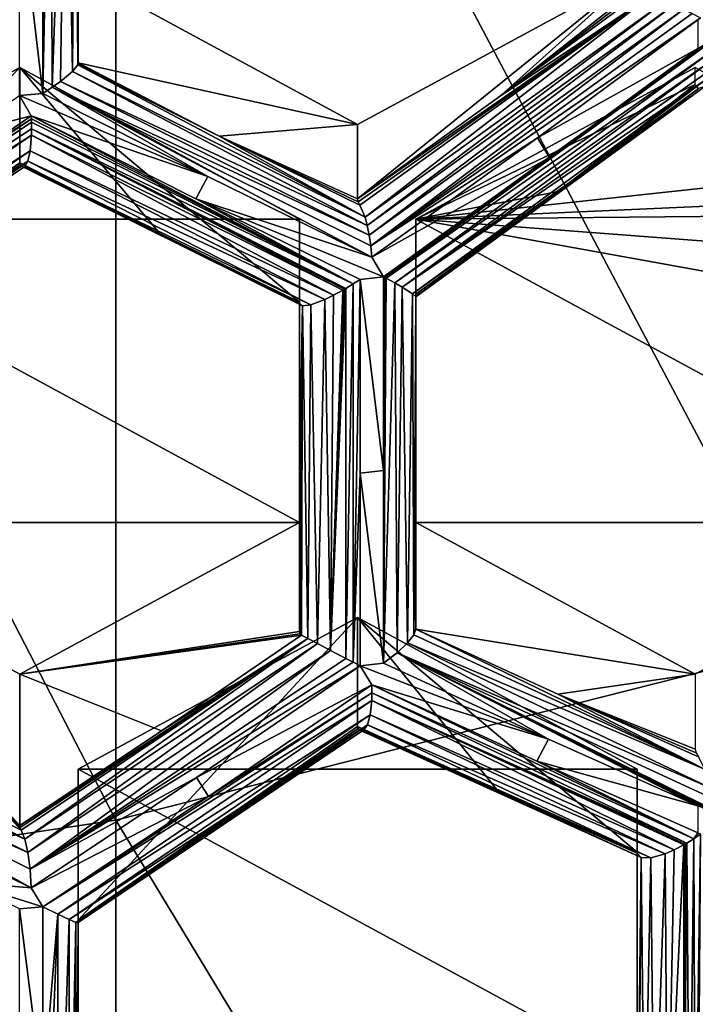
# Model space of a CAD drawing. Header units: metres. Extents: x -27 to 80, y -171 to 27.
# Tile 37 of 117: x 2.9 to 4.35, y -159.31 to -157.19. Entities that reach past the tile are written whole.
import ezdxf

# ---------------------------------------------------------------- set-up
doc = ezdxf.new("R2010")
doc.units = ezdxf.units.M
doc.layers.add('solid_509380_SW0003', color=7, linetype='CONTINUOUS')

msp = doc.modelspace()

# ---------------------------------------------------------------- linework, layer by layer
at = {"layer": 'solid_509380_SW0003'}
for points in [[(4.592201, -158.535446, 248.086533), (4.592201, -155.385544, 251.287888), (3.105829, -155.727921, 251.658508)], [(3.105829, -158.911575, 248.422852), (3.105829, -155.727921, 251.658508), (1.566314, -155.935699, 251.883453)], [(3.105829, -158.911575, 248.422852), (4.592201, -158.535446, 248.086533), (3.105829, -155.727921, 251.658508)], [(1.566314, -159.139847, 248.626984), (3.105829, -158.911575, 248.422852), (1.566314, -155.935699, 251.883453)], [(2.94958, -157.352386, 218.854172), (2.95828, -156.494858, 218.842789), (2.966688, -156.499619, 218.8461)], [(2.94958, -157.352386, 218.854172), (2.94958, -156.921356, 218.839218), (2.95828, -156.494858, 218.842789)], [(2.969418, -157.339127, 218.860825), (2.94958, -157.352386, 218.854172), (2.966688, -156.499619, 218.8461)], [(2.969418, -157.339127, 218.860825), (2.966688, -156.499619, 218.8461), (2.998613, -156.519241, 218.868942)], [(2.986882, -157.326523, 218.871231), (2.969418, -157.339127, 218.860825), (2.998613, -156.519241, 218.868942)], [(3.012605, -157.305084, 218.900528), (2.986882, -157.326523, 218.871231), (2.998613, -156.519241, 218.868942)], [(3.012605, -157.305084, 218.900528), (2.998613, -156.519241, 218.868942), (3.018477, -156.534088, 218.900833)], [(3.02418, -157.290985, 218.935318), (3.012605, -157.305084, 218.900528), (3.018477, -156.534088, 218.900833)], [(3.02418, -157.290985, 218.935318), (3.018477, -156.534088, 218.900833), (3.025, -156.542694, 218.936218)], [(5.543585, -156.526657, 219.273544), (6.105077, -157.388626, 219.58728), (4.340679, -156.560638, 219.285919)], [(3.024792, -157.289093, 218.941574), (3.02418, -157.290985, 218.935318), (3.025, -156.542694, 218.936218)], [(3.024792, -157.289093, 218.941574), (3.025, -156.542694, 218.936218), (3.025, -156.914886, 218.936066)], [(6.105077, -157.388626, 219.58728), (4.361344, -156.575424, 219.29129), (4.340679, -156.560638, 219.285919)], [(3.024792, -157.289093, 218.941574), (3.025, -156.914886, 218.936066), (3.025, -157.286911, 218.947922)], [(3.025, -157.093323, 219.479797), (3.025, -157.286911, 218.947922), (3.025, -156.914886, 218.936066)], [(2.94958, -157.352386, 218.854172), (2.89916, -156.925949, 218.82663), (2.94958, -156.921356, 218.839218)], [(2.94958, -157.352386, 218.854172), (2.89916, -157.356918, 218.841736), (2.89916, -156.925949, 218.82663)], [(3.025, -157.093323, 219.479797), (3.625, -157.418839, 219.598267), (3.025, -157.286911, 218.947922)], [(3.025, -157.093323, 219.479797), (4.225, -157.093323, 219.479797), (3.625, -157.418839, 219.598267)], [(4.225, -157.093323, 219.479797), (3.931987, -157.357651, 219.248154), (3.625, -157.578506, 219.159576)], [(4.225, -157.093323, 219.479797), (3.625, -157.578506, 219.159576), (3.625, -157.418839, 219.598267)], [(4.225, -157.093323, 219.479797), (4.225, -157.1259, 219.390274), (3.931987, -157.357651, 219.248154)], [(3.931987, -157.357651, 219.248154), (4.225, -157.1259, 219.390274), (4.227428, -157.132294, 219.368591)], [(3.625, -157.578506, 219.159576), (3.931987, -157.357651, 219.248154), (4.255165, -157.14122, 219.319199)], [(3.626272, -157.585007, 219.143875), (3.625, -157.578506, 219.159576), (4.255165, -157.14122, 219.319199)], [(3.629871, -157.592209, 219.130157), (3.626272, -157.585007, 219.143875), (4.255165, -157.14122, 219.319199)], [(3.640903, -157.617752, 219.102402), (3.629871, -157.592209, 219.130157), (4.255165, -157.14122, 219.319199)], [(3.640903, -157.617752, 219.102402), (4.255165, -157.14122, 219.319199), (4.286413, -157.153503, 219.298965)], [(3.931987, -157.357651, 219.248154), (4.227428, -157.132294, 219.368591), (4.234314, -157.135406, 219.34845)], [(3.931987, -157.357651, 219.248154), (4.234314, -157.135406, 219.34845), (4.255165, -157.14122, 219.319199)], [(3.645872, -157.635803, 219.091827), (3.640903, -157.617752, 219.102402), (4.286413, -157.153503, 219.298965)], [(3.645872, -157.635803, 219.091827), (4.286413, -157.153503, 219.298965), (4.305017, -157.161819, 219.293549)], [(3.650109, -157.656647, 219.084412), (3.645872, -157.635803, 219.091827), (4.305017, -157.161819, 219.293549)], [(3.650109, -157.656647, 219.084412), (4.305017, -157.161819, 219.293549), (4.325, -157.171356, 219.291901)], [(3.65337, -157.679489, 219.080704), (3.650109, -157.656647, 219.084412), (4.325, -157.171356, 219.291901)], [(3.65337, -157.679489, 219.080704), (4.325, -157.171356, 219.291901), (4.343411, -157.180695, 219.293976)], [(3.65337, -157.679489, 219.080704), (4.343411, -157.180695, 219.293976), (4.361344, -157.190308, 219.2995)], [(4.355369, -157.194748, 219.297348), (3.65337, -157.679489, 219.080704), (4.361344, -157.190308, 219.2995)], [(4.355369, -157.194748, 219.297348), (4.011501, -157.44783, 219.182495), (3.65337, -157.679489, 219.080704)], [(4.355443, -157.255676, 219.300064), (4.011501, -157.44783, 219.182495), (4.355369, -157.194748, 219.297348)], [(3.680672, -157.745667, 219.092896), (4.036709, -157.490036, 219.194229), (4.386812, -157.23587, 219.311478)], [(3.68346, -157.747177, 219.093979), (3.680672, -157.745667, 219.092896), (4.386812, -157.23587, 219.311478)], [(3.68346, -157.747177, 219.093979), (4.386812, -157.23587, 219.311478), (4.387037, -157.239197, 219.311859)], [(3.686218, -157.748672, 219.095139), (3.68346, -157.747177, 219.093979), (4.387037, -157.239197, 219.311859)], [(3.686218, -157.748672, 219.095139), (4.387037, -157.239197, 219.311859), (4.387713, -157.260513, 219.316238)], [(4.036709, -157.490036, 219.194229), (4.355443, -157.255676, 219.300064), (4.386812, -157.23587, 219.311478)], [(3.705002, -157.759079, 219.105804), (3.686218, -157.748672, 219.095139), (4.387713, -157.260513, 219.316238)], [(3.705002, -157.759079, 219.105804), (4.387713, -157.260513, 219.316238), (4.387037, -157.280411, 219.3237)], [(4.036709, -157.490036, 219.194229), (4.011501, -157.44783, 219.182495), (4.355443, -157.255676, 219.300064)], [(2.9, -157.296768, 219.553833), (2.3, -157.915833, 218.865784), (2.9, -157.501587, 218.991089)], [(2.3, -157.622284, 219.672318), (2.3, -157.915833, 218.865784), (2.9, -157.296768, 219.553833)], [(2.3, -157.622284, 219.672318), (2.9, -157.296768, 219.553833), (3.5, -157.622284, 219.672318)], [(2.9, -157.296768, 219.553833), (2.9, -157.501587, 218.991089), (3.200538, -157.653, 219.082443)], [(2.9, -157.296768, 219.553833), (3.200538, -157.653, 219.082443), (3.5, -157.800079, 219.183823)], [(2.9, -157.296768, 219.553833), (3.5, -157.800079, 219.183823), (3.5, -157.622284, 219.672318)], [(3.02418, -157.290985, 218.935318), (3.640903, -157.617752, 219.102402), (3.012605, -157.305084, 218.900528)], [(3.327577, -157.443802, 219.027618), (3.02418, -157.290985, 218.935318), (3.024792, -157.289093, 218.941574)], [(3.327577, -157.443802, 219.027618), (3.640903, -157.617752, 219.102402), (3.02418, -157.290985, 218.935318)], [(3.327577, -157.443802, 219.027618), (3.024792, -157.289093, 218.941574), (3.025, -157.286911, 218.947922)], [(3.625, -157.418839, 219.598267), (3.327577, -157.443802, 219.027618), (3.025, -157.286911, 218.947922)], [(3.720979, -157.768295, 219.119766), (3.705002, -157.759079, 219.105804), (4.387037, -157.280411, 219.3237)], [(3.720979, -157.768295, 219.119766), (4.387037, -157.280411, 219.3237), (4.384706, -157.300568, 219.335526)], [(3.75, -157.622284, 219.672318), (4.35, -157.296768, 219.553833), (4.750687, -157.514145, 219.632965)], [(3.75, -157.622284, 219.672318), (4.35, -157.33287, 219.454636), (4.35, -157.296768, 219.553833)], [(3.012605, -157.305084, 218.900528), (3.645872, -157.635803, 219.091827), (2.986882, -157.326523, 218.871231)], [(3.012605, -157.305084, 218.900528), (3.640903, -157.617752, 219.102402), (3.645872, -157.635803, 219.091827)], [(3.720979, -157.768295, 219.119766), (4.384706, -157.300568, 219.335526), (4.380983, -157.31694, 219.349838)], [(3.742847, -157.782089, 219.15448), (3.720979, -157.768295, 219.119766), (4.380983, -157.31694, 219.349838)], [(3.742847, -157.782089, 219.15448), (4.380983, -157.31694, 219.349838), (4.37036, -157.337585, 219.383179)], [(3.303259, -157.530899, 218.960739), (2.94958, -157.352386, 218.854172), (2.969418, -157.339127, 218.860825)], [(2.986882, -157.326523, 218.871231), (3.650109, -157.656647, 219.084412), (2.969418, -157.339127, 218.860825)], [(2.969418, -157.339127, 218.860825), (3.650109, -157.656647, 219.084412), (3.65337, -157.679489, 219.080704)], [(2.969418, -157.339127, 218.860825), (3.65337, -157.679489, 219.080704), (3.655462, -157.703491, 219.0811)], [(3.303259, -157.530899, 218.960739), (2.969418, -157.339127, 218.860825), (3.655462, -157.703491, 219.0811)], [(2.986882, -157.326523, 218.871231), (3.645872, -157.635803, 219.091827), (3.650109, -157.656647, 219.084412)], [(3.75, -157.78862, 219.192383), (3.742847, -157.782089, 219.15448), (4.37036, -157.337585, 219.383179)], [(3.75, -157.622284, 219.672318), (4.055867, -157.56308, 219.31868), (4.35, -157.33287, 219.454636)], [(3.75, -157.78862, 219.192383), (4.37036, -157.337585, 219.383179), (4.357111, -157.34166, 219.418503)], [(4.055867, -157.56308, 219.31868), (4.351816, -157.33844, 219.436279), (4.35, -157.33287, 219.454636)], [(4.055867, -157.56308, 219.31868), (4.357111, -157.34166, 219.418503), (4.351816, -157.33844, 219.436279)], [(2.92437, -157.400208, 218.850449), (2.783137, -157.436844, 218.817963), (2.89916, -157.356918, 218.841736)], [(3.303259, -157.530899, 218.960739), (2.89916, -157.356918, 218.841736), (2.94958, -157.352386, 218.854172)], [(3.303259, -157.530899, 218.960739), (2.92437, -157.400208, 218.850449), (2.89916, -157.356918, 218.841736)], [(3.75, -157.78801, 219.210983), (4.357111, -157.34166, 219.418503), (4.055867, -157.56308, 219.31868)], [(3.75, -157.78801, 219.210983), (3.75, -157.78862, 219.192383), (4.357111, -157.34166, 219.418503)], [(2.783153, -157.497406, 218.821777), (2.783137, -157.436844, 218.817963), (2.92437, -157.400208, 218.850449)], [(2.783153, -157.497406, 218.821777), (2.92437, -157.400208, 218.850449), (2.924693, -157.40712, 218.851105)], [(2.92437, -157.400208, 218.850449), (3.278047, -157.578751, 218.95694), (3.615247, -157.761246, 219.07457)], [(2.924693, -157.40712, 218.851105), (2.92437, -157.400208, 218.850449), (3.615247, -157.761246, 219.07457)], [(3.303259, -157.530899, 218.960739), (3.278047, -157.578751, 218.95694), (2.92437, -157.400208, 218.850449)], [(2.218488, -157.877029, 218.731964), (2.573575, -157.639969, 218.783875), (2.924693, -157.40712, 218.851105)], [(2.224352, -157.880188, 218.733566), (2.218488, -157.877029, 218.731964), (2.924693, -157.40712, 218.851105)], [(2.224352, -157.880188, 218.733566), (2.924693, -157.40712, 218.851105), (2.924927, -157.413971, 218.852127)], [(2.230123, -157.883301, 218.735519), (2.224352, -157.880188, 218.733566), (2.924927, -157.413971, 218.852127)], [(2.230123, -157.883301, 218.735519), (2.924927, -157.413971, 218.852127), (2.925126, -157.428177, 218.855377)], [(2.573575, -157.639969, 218.783875), (2.783153, -157.497406, 218.821777), (2.924693, -157.40712, 218.851105)], [(2.924927, -157.413971, 218.852127), (2.924693, -157.40712, 218.851105), (3.615247, -157.761246, 219.07457)], [(2.925126, -157.428177, 218.855377), (2.924927, -157.413971, 218.852127), (3.615247, -157.761246, 219.07457)], [(3.625, -157.418839, 219.598267), (3.625, -157.578506, 219.159576), (3.327577, -157.443802, 219.027618)], [(2.230123, -157.883301, 218.735519), (2.925126, -157.428177, 218.855377), (2.924926, -157.441727, 218.860046)], [(2.25982, -157.899353, 218.752396), (2.230123, -157.883301, 218.735519), (2.924926, -157.441727, 218.860046)], [(2.25982, -157.899353, 218.752396), (2.924926, -157.441727, 218.860046), (2.922308, -157.475174, 218.880219)], [(2.922308, -157.475174, 218.880219), (2.924926, -157.441727, 218.860046), (3.57315, -157.785477, 219.079285)], [(2.924926, -157.441727, 218.860046), (2.925126, -157.428177, 218.855377), (3.593542, -157.774353, 219.074799)], [(2.924926, -157.441727, 218.860046), (3.593542, -157.774353, 219.074799), (3.57315, -157.785477, 219.079285)], [(2.925126, -157.428177, 218.855377), (3.596764, -157.772491, 219.074463), (3.593542, -157.774353, 219.074799)], [(2.925126, -157.428177, 218.855377), (3.600001, -157.770599, 219.074234), (3.596764, -157.772491, 219.074463)], [(2.925126, -157.428177, 218.855377), (3.615247, -157.761246, 219.07457), (3.600001, -157.770599, 219.074234)], [(3.327577, -157.443802, 219.027618), (3.625, -157.578506, 219.159576), (3.626272, -157.585007, 219.143875)], [(3.327577, -157.443802, 219.027618), (3.626272, -157.585007, 219.143875), (3.629871, -157.592209, 219.130157)], [(3.327577, -157.443802, 219.027618), (3.629871, -157.592209, 219.130157), (3.640903, -157.617752, 219.102402)], [(4.011501, -157.44783, 219.182495), (3.655462, -157.703491, 219.0811), (3.65337, -157.679489, 219.080704)], [(4.036709, -157.490036, 219.194229), (3.655462, -157.703491, 219.0811), (4.011501, -157.44783, 219.182495)], [(2.282072, -157.911407, 218.776718), (2.25982, -157.899353, 218.752396), (2.922308, -157.475174, 218.880219)], [(2.282072, -157.911407, 218.776718), (2.922308, -157.475174, 218.880219), (2.917314, -157.497711, 218.90686)], [(2.917314, -157.497711, 218.90686), (2.922308, -157.475174, 218.880219), (3.554627, -157.794434, 219.087372)], [(2.922308, -157.475174, 218.880219), (3.57315, -157.785477, 219.079285), (3.554627, -157.794434, 219.087372)], [(2.295601, -157.918793, 218.805405), (2.282072, -157.911407, 218.776718), (2.917314, -157.497711, 218.90686)], [(2.295601, -157.918793, 218.805405), (2.917314, -157.497711, 218.90686), (2.910691, -157.508789, 218.936783)], [(2.3, -157.915833, 218.865784), (2.900793, -157.505463, 218.979111), (2.9, -157.501587, 218.991089)], [(2.3, -157.915833, 218.865784), (2.903157, -157.508377, 218.967102), (2.900793, -157.505463, 218.979111)], [(2.3, -157.92128, 218.835144), (2.910691, -157.508789, 218.936783), (2.903157, -157.508377, 218.967102)], [(2.603158, -157.713104, 218.911041), (2.903157, -157.508377, 218.967102), (2.3, -157.915833, 218.865784)], [(2.3, -157.919983, 218.850372), (2.903157, -157.508377, 218.967102), (2.603158, -157.713104, 218.911041)], [(2.3, -157.919983, 218.850372), (2.3, -157.92128, 218.835144), (2.903157, -157.508377, 218.967102)], [(3.200538, -157.653, 219.082443), (2.9, -157.501587, 218.991089), (2.900793, -157.505463, 218.979111)], [(3.5, -157.802094, 219.177597), (2.900793, -157.505463, 218.979111), (2.903157, -157.508377, 218.967102)], [(3.5, -157.800079, 219.183823), (3.200538, -157.653, 219.082443), (2.900793, -157.505463, 218.979111)], [(3.5, -157.801147, 219.18074), (3.5, -157.800079, 219.183823), (2.900793, -157.505463, 218.979111)], [(3.5, -157.802094, 219.177597), (3.5, -157.801147, 219.18074), (2.900793, -157.505463, 218.979111)], [(3.506356, -157.808044, 219.142914), (3.5, -157.802094, 219.177597), (2.903157, -157.508377, 218.967102)], [(2.910691, -157.508789, 218.936783), (3.506356, -157.808044, 219.142914), (2.903157, -157.508377, 218.967102)], [(2.910691, -157.508789, 218.936783), (2.917314, -157.497711, 218.90686), (3.52481, -157.805664, 219.11171)], [(2.917314, -157.497711, 218.90686), (3.554627, -157.794434, 219.087372), (3.52481, -157.805664, 219.11171)], [(3.680672, -157.745667, 219.092896), (3.655462, -157.703491, 219.0811), (4.036709, -157.490036, 219.194229)], [(2.3, -157.92128, 218.835144), (2.295601, -157.918793, 218.805405), (2.910691, -157.508789, 218.936783)], [(2.910691, -157.508789, 218.936783), (3.52481, -157.805664, 219.11171), (3.506356, -157.808044, 219.142914)], [(3.75, -157.622284, 219.672318), (4.750687, -157.514145, 219.632965), (4.869644, -157.572433, 219.654175)], [(3.303259, -157.530899, 218.960739), (3.655462, -157.703491, 219.0811), (3.278047, -157.578751, 218.95694)], [(3.75, -157.78801, 219.210983), (4.055867, -157.56308, 219.31868), (3.75, -157.783096, 219.230515)], [(3.75, -157.622284, 219.672318), (3.75, -157.783096, 219.230515), (4.055867, -157.56308, 219.31868)], [(3.278047, -157.578751, 218.95694), (3.630252, -157.751373, 219.077209), (3.615247, -157.761246, 219.07457)], [(3.680672, -157.745667, 219.092896), (3.630252, -157.751373, 219.077209), (3.278047, -157.578751, 218.95694)], [(3.680672, -157.745667, 219.092896), (3.278047, -157.578751, 218.95694), (3.655462, -157.703491, 219.0811)], [(3.75, -157.622284, 219.672318), (4.869644, -157.572433, 219.654175), (4.971282, -157.610733, 219.668121)], [(3.75, -157.622284, 219.672318), (4.971282, -157.610733, 219.668121), (4.955679, -157.713501, 219.705521)], [(2.3, -157.622284, 219.672318), (3.5, -158.273331, 219.909271), (2.3, -158.273331, 219.909271)], [(2.3, -157.622284, 219.672318), (3.5, -157.622284, 219.672318), (3.5, -158.273331, 219.909271)], [(3.5, -157.622284, 219.672318), (3.5, -157.800079, 219.183823), (3.5, -158.15535, 219.216614)], [(3.5, -157.622284, 219.672318), (3.5, -158.15535, 219.216614), (3.5, -158.507217, 219.266678)], [(3.5, -157.622284, 219.672318), (3.5, -158.507217, 219.266678), (3.5, -158.273331, 219.909271)], [(3.75, -157.622284, 219.672318), (4.955679, -157.713501, 219.705521), (4.95, -157.838547, 219.751038)], [(3.75, -157.622284, 219.672318), (4.95, -157.838547, 219.751038), (4.95, -158.273331, 219.909271)], [(3.75, -157.622284, 219.672318), (3.75, -158.273331, 219.909271), (3.75, -157.783096, 219.230515)], [(3.75, -157.622284, 219.672318), (4.95, -158.273331, 219.909271), (3.75, -158.273331, 219.909271)], [(3.6, -158.564743, 219.174622), (3.600001, -157.770599, 219.074234), (3.615247, -157.761246, 219.07457)], [(3.615257, -158.572754, 219.177109), (3.6, -158.564743, 219.174622), (3.615247, -157.761246, 219.07457)], [(3.615257, -158.572754, 219.177109), (3.615247, -157.761246, 219.07457), (3.630252, -157.751373, 219.077209)], [(3.630252, -158.166962, 219.122009), (3.615257, -158.572754, 219.177109), (3.630252, -157.751373, 219.077209)], [(3.680672, -158.161301, 219.137543), (3.630252, -157.751373, 219.077209), (3.680672, -157.745667, 219.092896)], [(3.680672, -158.161301, 219.137543), (3.630252, -158.166962, 219.122009), (3.630252, -157.751373, 219.077209)], [(3.680672, -158.161301, 219.137543), (3.680672, -157.745667, 219.092896), (3.68346, -157.747177, 219.093979)], [(3.680672, -158.575027, 219.197372), (3.68346, -157.747177, 219.093979), (3.686218, -157.748672, 219.095139)], [(3.680672, -158.575027, 219.197372), (3.680672, -158.161301, 219.137543), (3.68346, -157.747177, 219.093979)], [(3.680672, -158.575027, 219.197372), (3.686218, -157.748672, 219.095139), (3.705002, -157.759079, 219.105804)], [(3.710261, -158.552521, 219.20929), (3.680672, -158.575027, 219.197372), (3.705002, -157.759079, 219.105804)], [(3.710261, -158.552521, 219.20929), (3.705002, -157.759079, 219.105804), (3.720979, -157.768295, 219.119766)], [(3.567072, -158.54747, 219.177475), (3.596764, -157.772491, 219.074463), (3.600001, -157.770599, 219.074234)], [(3.6, -158.564743, 219.174622), (3.567072, -158.54747, 219.177475), (3.600001, -157.770599, 219.074234)], [(3.567072, -158.54747, 219.177475), (3.593542, -157.774353, 219.074799), (3.596764, -157.772491, 219.074463)], [(3.567072, -158.54747, 219.177475), (3.57315, -157.785477, 219.079285), (3.593542, -157.774353, 219.074799)], [(3.732422, -158.53157, 219.229401), (3.710261, -158.552521, 219.20929), (3.720979, -157.768295, 219.119766)], [(3.732422, -158.53157, 219.229401), (3.720979, -157.768295, 219.119766), (3.742847, -157.782089, 219.15448)], [(3.74576, -158.514145, 219.254791), (3.732422, -158.53157, 219.229401), (3.742847, -157.782089, 219.15448)], [(3.74576, -158.514145, 219.254791), (3.742847, -157.782089, 219.15448), (3.75, -157.78862, 219.192383)], [(3.75, -158.145844, 219.231522), (3.75, -157.78801, 219.210983), (3.75, -157.783096, 219.230515)], [(3.75, -158.273331, 219.909271), (3.75, -158.145844, 219.231522), (3.75, -157.783096, 219.230515)], [(3.5, -158.15535, 219.216614), (3.5, -157.800079, 219.183823), (3.5, -157.801147, 219.18074)], [(3.5, -158.15535, 219.216614), (3.5, -157.801147, 219.18074), (3.5, -157.802094, 219.177597)], [(3.5, -158.15535, 219.216614), (3.5, -157.802094, 219.177597), (3.506356, -157.808044, 219.142914)], [(3.539122, -158.532867, 219.190414), (3.52481, -157.805664, 219.11171), (3.554627, -157.794434, 219.087372)], [(3.567072, -158.54747, 219.177475), (3.539122, -158.532867, 219.190414), (3.554627, -157.794434, 219.087372)], [(3.567072, -158.54747, 219.177475), (3.554627, -157.794434, 219.087372), (3.57315, -157.785477, 219.079285)], [(3.75, -158.145844, 219.231522), (3.74576, -158.514145, 219.254791), (3.75, -157.78862, 219.192383)], [(3.75, -158.145844, 219.231522), (3.75, -157.78862, 219.192383), (3.75, -157.78801, 219.210983)], [(3.5, -158.507217, 219.266678), (3.5, -158.15535, 219.216614), (3.506356, -157.808044, 219.142914)], [(3.501208, -158.511917, 219.251724), (3.5, -158.507217, 219.266678), (3.506356, -157.808044, 219.142914)], [(3.50475, -158.51506, 219.237091), (3.501208, -158.511917, 219.251724), (3.506356, -157.808044, 219.142914)], [(3.517938, -158.521851, 219.211136), (3.50475, -158.51506, 219.237091), (3.506356, -157.808044, 219.142914)], [(3.517938, -158.521851, 219.211136), (3.506356, -157.808044, 219.142914), (3.52481, -157.805664, 219.11171)], [(3.539122, -158.532867, 219.190414), (3.517938, -158.521851, 219.211136), (3.52481, -157.805664, 219.11171)], [(3.680672, -158.575027, 219.197372), (3.630252, -158.166962, 219.122009), (3.680672, -158.161301, 219.137543)], [(3.75, -158.145844, 219.231522), (3.75, -158.501648, 219.281982), (3.74576, -158.514145, 219.254791)], [(3.75, -158.273331, 219.909271), (3.75, -158.501648, 219.281982), (3.75, -158.145844, 219.231522)], [(3.630252, -158.166962, 219.122009), (3.630252, -158.580643, 219.181946), (3.615257, -158.572754, 219.177109)], [(3.680672, -158.575027, 219.197372), (3.630252, -158.580643, 219.181946), (3.630252, -158.166962, 219.122009)], [(2.3, -158.273331, 219.909271), (2.9, -158.922974, 219.137207), (2.900772, -158.92778, 219.12532)], [(2.9, -158.598846, 220.027756), (2.9, -158.922974, 219.137207), (2.3, -158.273331, 219.909271)], [(2.3, -158.273331, 219.909271), (2.900772, -158.92778, 219.12532), (2.903017, -158.933136, 219.11438)], [(2.3, -158.273331, 219.909271), (2.903017, -158.933136, 219.11438), (2.601913, -158.784653, 219.014053)], [(3.5, -158.273331, 219.909271), (2.9, -158.598846, 220.027756), (2.3, -158.273331, 219.909271)], [(3.5, -158.273331, 219.909271), (3.5, -158.507217, 219.266678), (2.9, -158.598846, 220.027756)], [(4.35, -158.598846, 220.027756), (3.75, -158.501648, 219.281982), (3.75, -158.273331, 219.909271)], [(4.95, -158.273331, 219.909271), (4.35, -158.598846, 220.027756), (3.75, -158.273331, 219.909271)], [(3.625, -158.476776, 219.983322), (3.025, -159.126419, 219.211258), (3.625, -158.710663, 219.340729)], [(3.625, -158.476776, 219.983322), (3.025, -158.802292, 220.101807), (3.025, -159.126419, 219.211258)], [(3.625, -158.476776, 219.983322), (4.225, -158.802292, 220.101807), (3.025, -158.802292, 220.101807)], [(3.625, -158.476776, 219.983322), (3.625, -158.710663, 219.340729), (3.926173, -158.848984, 219.46907)], [(3.625, -158.476776, 219.983322), (3.926173, -158.848984, 219.46907), (4.225, -158.980087, 219.613312)], [(3.625, -158.476776, 219.983322), (4.225, -158.980087, 219.613312), (4.225, -158.802292, 220.101807)], [(3.75, -158.501648, 219.281982), (4.369755, -158.802444, 219.525864), (3.74576, -158.514145, 219.254791)], [(4.054492, -158.641434, 219.411911), (4.369755, -158.802444, 219.525864), (3.75, -158.501648, 219.281982)], [(4.35, -158.598846, 220.027756), (4.054492, -158.641434, 219.411911), (3.75, -158.501648, 219.281982)], [(2.9, -158.598846, 220.027756), (3.5, -158.507217, 219.266678), (3.501208, -158.511917, 219.251724)], [(2.9, -158.598846, 220.027756), (3.501208, -158.511917, 219.251724), (3.50475, -158.51506, 219.237091)], [(2.9, -158.598846, 220.027756), (3.50475, -158.51506, 219.237091), (3.203938, -158.720016, 219.181763)], [(2.9, -158.922974, 219.137207), (3.203938, -158.720016, 219.181763), (3.517938, -158.521851, 219.211136)], [(2.900772, -158.92778, 219.12532), (2.9, -158.922974, 219.137207), (3.517938, -158.521851, 219.211136)], [(2.903017, -158.933136, 219.11438), (2.900772, -158.92778, 219.12532), (3.517938, -158.521851, 219.211136)], [(2.910301, -158.95224, 219.090256), (2.903017, -158.933136, 219.11438), (3.517938, -158.521851, 219.211136)], [(2.910301, -158.95224, 219.090256), (3.517938, -158.521851, 219.211136), (3.539122, -158.532867, 219.190414)], [(3.203938, -158.720016, 219.181763), (3.50475, -158.51506, 219.237091), (3.517938, -158.521851, 219.211136)], [(3.74576, -158.514145, 219.254791), (4.369755, -158.802444, 219.525864), (3.732422, -158.53157, 219.229401)], [(2.916892, -158.981003, 219.072144), (2.910301, -158.95224, 219.090256), (3.539122, -158.532867, 219.190414)], [(2.916892, -158.981003, 219.072144), (3.539122, -158.532867, 219.190414), (3.567072, -158.54747, 219.177475)], [(4.592201, -161.366028, 244.599655), (4.592201, -158.535446, 248.086533), (3.105829, -158.911575, 248.422852)], [(3.732422, -158.53157, 219.229401), (4.380332, -158.841461, 219.510361), (3.710261, -158.552521, 219.20929)], [(3.732422, -158.53157, 219.229401), (4.369755, -158.802444, 219.525864), (4.380332, -158.841461, 219.510361)], [(2.921838, -159.016983, 219.063202), (2.916892, -158.981003, 219.072144), (3.567072, -158.54747, 219.177475)], [(2.921838, -159.016983, 219.063202), (3.567072, -158.54747, 219.177475), (3.6, -158.564743, 219.174622)], [(2.921838, -159.016983, 219.063202), (3.6, -158.564743, 219.174622), (3.615257, -158.572754, 219.177109)], [(4.035079, -158.738144, 219.347488), (3.680672, -158.575027, 219.197372), (3.710261, -158.552521, 219.20929)], [(3.710261, -158.552521, 219.20929), (4.380332, -158.841461, 219.510361), (4.383981, -158.864182, 219.508026)], [(3.710261, -158.552521, 219.20929), (4.383981, -158.864182, 219.508026), (4.386218, -158.887985, 219.509811)], [(3.710261, -158.552521, 219.20929), (4.386218, -158.887985, 219.509811), (4.386402, -158.891281, 219.510391)], [(3.710261, -158.552521, 219.20929), (4.386402, -158.891281, 219.510391), (4.386555, -158.894562, 219.511047)], [(4.355311, -158.880875, 219.495911), (3.710261, -158.552521, 219.20929), (4.386555, -158.894562, 219.511047)], [(4.355311, -158.880875, 219.495911), (4.035079, -158.738144, 219.347488), (3.710261, -158.552521, 219.20929)], [(2.921838, -159.016983, 219.063202), (3.615257, -158.572754, 219.177109), (3.630252, -158.580643, 219.181946)], [(3.279422, -158.820023, 219.11647), (2.921838, -159.016983, 219.063202), (3.630252, -158.580643, 219.181946)], [(3.279422, -158.820023, 219.11647), (3.630252, -158.580643, 219.181946), (3.655462, -158.621674, 219.196884)], [(4.035079, -158.738144, 219.347488), (3.630252, -158.580643, 219.181946), (3.680672, -158.575027, 219.197372)], [(4.035079, -158.738144, 219.347488), (3.655462, -158.621674, 219.196884), (3.630252, -158.580643, 219.181946)], [(2.9, -158.598846, 220.027756), (3.203938, -158.720016, 219.181763), (2.9, -158.922974, 219.137207)], [(4.35, -158.598846, 220.027756), (4.35, -158.759644, 219.585953), (4.054492, -158.641434, 219.411911)], [(3.279422, -158.820023, 219.11647), (3.655462, -158.621674, 219.196884), (3.304632, -158.861053, 219.131409)], [(3.304632, -158.861053, 219.131409), (3.655462, -158.621674, 219.196884), (3.65582, -158.638779, 219.201126)], [(3.655462, -158.621674, 219.196884), (4.009865, -158.784821, 219.346893), (4.346598, -158.951584, 219.507813)], [(3.65582, -158.638779, 219.201126), (3.655462, -158.621674, 219.196884), (4.346598, -158.951584, 219.507813)], [(4.035079, -158.738144, 219.347488), (4.009865, -158.784821, 219.346893), (3.655462, -158.621674, 219.196884)], [(2.293227, -158.644058, 218.895111), (2.910301, -158.95224, 219.090256), (2.276792, -158.66124, 218.86969)], [(2.299805, -158.632004, 218.923462), (2.910301, -158.95224, 219.090256), (2.293227, -158.644058, 218.895111)], [(2.601913, -158.784653, 219.014053), (2.910301, -158.95224, 219.090256), (2.299805, -158.632004, 218.923462)], [(2.94958, -159.097748, 219.080475), (3.65582, -158.638779, 219.201126), (3.655452, -158.654999, 219.207458)], [(2.94958, -159.097748, 219.080475), (3.304632, -158.861053, 219.131409), (3.65582, -158.638779, 219.201126)], [(3.655452, -158.654999, 219.207458), (3.65582, -158.638779, 219.201126), (4.331459, -158.961105, 219.507553)], [(3.65582, -158.638779, 219.201126), (4.346598, -158.951584, 219.507813), (4.331459, -158.961105, 219.507553)], [(4.054492, -158.641434, 219.411911), (4.35, -158.759644, 219.585953), (4.351787, -158.767471, 219.567474)], [(4.054492, -158.641434, 219.411911), (4.351787, -158.767471, 219.567474), (4.356789, -158.77623, 219.551849)], [(4.054492, -158.641434, 219.411911), (4.356789, -158.77623, 219.551849), (4.369755, -158.802444, 219.525864)], [(2.276792, -158.66124, 218.86969), (2.916892, -158.981003, 219.072144), (2.251233, -158.681992, 218.851028)], [(2.276792, -158.66124, 218.86969), (2.910301, -158.95224, 219.090256), (2.916892, -158.981003, 219.072144)], [(2.981342, -159.113831, 219.09845), (2.94958, -159.097748, 219.080475), (3.655452, -158.654999, 219.207458)], [(2.981342, -159.113831, 219.09845), (3.655452, -158.654999, 219.207458), (3.65219, -158.68602, 219.227905)], [(3.65219, -158.68602, 219.227905), (3.655452, -158.654999, 219.207458), (4.304427, -158.975693, 219.512497)], [(3.655452, -158.654999, 219.207458), (4.325, -158.964874, 219.508102), (4.304427, -158.975693, 219.512497)], [(3.655452, -158.654999, 219.207458), (4.328225, -158.963013, 219.507782), (4.325, -158.964874, 219.508102)], [(3.655452, -158.654999, 219.207458), (4.331459, -158.961105, 219.507553), (4.328225, -158.963013, 219.507782)], [(2.251233, -158.681992, 218.851028), (2.916892, -158.981003, 219.072144), (2.921838, -159.016983, 219.063202)], [(2.251233, -158.681992, 218.851028), (2.921838, -159.016983, 219.063202), (2.92437, -159.056717, 219.065536)], [(2.782798, -158.98764, 219.016357), (2.251233, -158.681992, 218.851028), (2.92437, -159.056717, 219.065536)], [(3.005495, -159.125214, 219.124634), (2.981342, -159.113831, 219.09845), (3.65219, -158.68602, 219.227905)], [(3.005495, -159.125214, 219.124634), (3.65219, -158.68602, 219.227905), (3.646268, -158.70726, 219.253891)], [(3.646268, -158.70726, 219.253891), (3.65219, -158.68602, 219.227905), (4.285477, -158.983963, 219.520325)], [(3.65219, -158.68602, 219.227905), (4.304427, -158.975693, 219.512497), (4.285477, -158.983963, 219.520325)], [(3.020242, -159.13118, 219.155396), (3.005495, -159.125214, 219.124634), (3.646268, -158.70726, 219.253891)], [(3.020242, -159.13118, 219.155396), (3.646268, -158.70726, 219.253891), (3.638505, -158.718094, 219.282562)], [(3.025, -159.126419, 219.211258), (3.626208, -158.715363, 219.325775), (3.625, -158.710663, 219.340729)], [(3.926173, -158.848984, 219.46907), (3.625, -158.710663, 219.340729), (3.626208, -158.715363, 219.325775)], [(3.638505, -158.718094, 219.282562), (3.646268, -158.70726, 219.253891), (4.254225, -158.992859, 219.543808)], [(3.646268, -158.70726, 219.253891), (4.285477, -158.983963, 219.520325), (4.254225, -158.992859, 219.543808)], [(3.025, -159.131683, 219.186646), (3.020242, -159.13118, 219.155396), (3.638505, -158.718094, 219.282562)], [(3.025, -159.126419, 219.211258), (3.62975, -158.718506, 219.311142), (3.626208, -158.715363, 219.325775)], [(3.025, -159.131683, 219.186646), (3.638505, -158.718094, 219.282562), (3.62975, -158.718506, 219.311142)], [(3.328938, -158.923462, 219.255814), (3.62975, -158.718506, 219.311142), (3.025, -159.126419, 219.211258)], [(3.025, -159.129974, 219.198914), (3.62975, -158.718506, 219.311142), (3.328938, -158.923462, 219.255814)], [(3.025, -159.129974, 219.198914), (3.025, -159.131683, 219.186646), (3.62975, -158.718506, 219.311142)], [(4.225209, -158.982437, 219.607208), (3.626208, -158.715363, 219.325775), (3.62975, -158.718506, 219.311142)], [(4.225209, -158.982437, 219.607208), (3.926173, -158.848984, 219.46907), (3.626208, -158.715363, 219.325775)], [(3.638505, -158.718094, 219.282562), (4.233817, -158.99205, 219.573868), (3.62975, -158.718506, 219.311142)], [(4.233817, -158.99205, 219.573868), (4.225209, -158.982437, 219.607208), (3.62975, -158.718506, 219.311142)], [(3.638505, -158.718094, 219.282562), (4.254225, -158.992859, 219.543808), (4.233817, -158.99205, 219.573868)], [(4.355311, -158.880875, 219.495911), (4.009865, -158.784821, 219.346893), (4.035079, -158.738144, 219.347488)], [(2.601913, -158.784653, 219.014053), (2.903017, -158.933136, 219.11438), (2.910301, -158.95224, 219.090256)], [(4.009865, -158.784821, 219.346893), (4.355341, -158.938675, 219.507385), (4.346598, -158.951584, 219.507813)], [(4.355311, -158.880875, 219.495911), (4.355341, -158.938675, 219.507385), (4.009865, -158.784821, 219.346893)], [(3.025, -158.802292, 220.101807), (3.025, -159.809967, 219.358932), (3.025, -159.126419, 219.211258)], [(3.025, -159.453323, 220.33876), (3.025, -159.809967, 219.358932), (3.025, -158.802292, 220.101807)], [(4.225, -159.453323, 220.33876), (3.025, -159.453323, 220.33876), (3.025, -158.802292, 220.101807)], [(4.225, -158.802292, 220.101807), (4.225, -159.453323, 220.33876), (3.025, -158.802292, 220.101807)], [(4.225, -158.802292, 220.101807), (4.225, -158.980087, 219.613312), (4.225, -159.320404, 219.689331)], [(4.225, -158.802292, 220.101807), (4.225, -159.320404, 219.689331), (4.225, -159.658157, 219.776016)], [(4.225, -158.802292, 220.101807), (4.225, -159.658157, 219.776016), (4.225, -159.453323, 220.33876)], [(3.279422, -158.820023, 219.11647), (2.92437, -159.056717, 219.065536), (2.921838, -159.016983, 219.063202)], [(3.279422, -158.820023, 219.11647), (3.304632, -158.861053, 219.131409), (2.92437, -159.056717, 219.065536)], [(4.225052, -158.981232, 219.61026), (3.926173, -158.848984, 219.46907), (4.225209, -158.982437, 219.607208)], [(4.225, -158.980087, 219.613312), (3.926173, -158.848984, 219.46907), (4.225052, -158.981232, 219.61026)], [(2.92437, -159.056717, 219.065536), (3.304632, -158.861053, 219.131409), (2.94958, -159.097748, 219.080475)], [(3.105829, -161.772476, 244.898605), (3.105829, -158.911575, 248.422852), (1.566314, -159.139847, 248.626984)], [(3.025, -159.129974, 219.198914), (3.328938, -158.923462, 219.255814), (3.025, -159.126419, 219.211258)], [(3.105829, -161.772476, 244.898605), (4.592201, -161.366028, 244.599655), (3.105829, -158.911575, 248.422852)], [(4.355341, -158.938675, 219.507385), (4.361344, -158.941299, 219.510315), (4.346598, -158.951584, 219.507813)], [(4.349927, -159.733292, 219.696289), (4.346598, -158.951584, 219.507813), (4.361344, -158.941299, 219.510315)], [(4.355688, -159.736206, 219.698822), (4.349927, -159.733292, 219.696289), (4.361344, -158.941299, 219.510315)], [(4.290499, -159.702026, 219.69072), (4.304427, -158.975693, 219.512497), (4.325, -158.964874, 219.508102)], [(4.325, -159.720474, 219.689453), (4.290499, -159.702026, 219.69072), (4.325, -158.964874, 219.508102)], [(4.325, -159.720474, 219.689453), (4.328225, -158.963013, 219.507782), (4.331459, -158.961105, 219.507553)], [(4.337505, -159.726959, 219.692062), (4.325, -159.720474, 219.689453), (4.331459, -158.961105, 219.507553)], [(4.325, -159.720474, 219.689453), (4.325, -158.964874, 219.508102), (4.328225, -158.963013, 219.507782)], [(4.337505, -159.726959, 219.692062), (4.331459, -158.961105, 219.507553), (4.346598, -158.951584, 219.507813)], [(4.349927, -159.733292, 219.696289), (4.337505, -159.726959, 219.692062), (4.346598, -158.951584, 219.507813)], [(2.782798, -158.98764, 219.016357), (2.92437, -159.056717, 219.065536), (2.782809, -159.04541, 219.027878)], [(4.225, -159.320404, 219.689331), (4.225, -158.980087, 219.613312), (4.225052, -158.981232, 219.61026)], [(4.225, -159.658157, 219.776016), (4.225052, -158.981232, 219.61026), (4.225209, -158.982437, 219.607208)], [(4.225, -159.658157, 219.776016), (4.225, -159.320404, 219.689331), (4.225052, -158.981232, 219.61026)], [(4.225793, -159.662033, 219.764038), (4.225, -159.658157, 219.776016), (4.225209, -158.982437, 219.607208)], [(4.225793, -159.662033, 219.764038), (4.225209, -158.982437, 219.607208), (4.233817, -158.99205, 219.573868)], [(4.261764, -159.685928, 219.703293), (4.254225, -158.992859, 219.543808), (4.285477, -158.983963, 219.520325)], [(4.290499, -159.702026, 219.69072), (4.261764, -159.685928, 219.703293), (4.285477, -158.983963, 219.520325)], [(4.290499, -159.702026, 219.69072), (4.285477, -158.983963, 219.520325), (4.304427, -158.975693, 219.512497)], [(4.228157, -159.664948, 219.752029), (4.225793, -159.662033, 219.764038), (4.233817, -158.99205, 219.573868)], [(4.240567, -159.673294, 219.724609), (4.228157, -159.664948, 219.752029), (4.233817, -158.99205, 219.573868)], [(4.240567, -159.673294, 219.724609), (4.233817, -158.99205, 219.573868), (4.254225, -158.992859, 219.543808)], [(4.261764, -159.685928, 219.703293), (4.240567, -159.673294, 219.724609), (4.254225, -158.992859, 219.543808)], [(2.94958, -159.097748, 219.080475), (2.89916, -159.102127, 219.068451), (2.782809, -159.04541, 219.027878)], [(2.92437, -159.056717, 219.065536), (2.94958, -159.097748, 219.080475), (2.782809, -159.04541, 219.027878)], [(2.94958, -159.497696, 219.170868), (2.89916, -159.102127, 219.068451), (2.94958, -159.097748, 219.080475)], [(2.94958, -159.497696, 219.170868), (2.89916, -159.50206, 219.158905), (2.89916, -159.102127, 219.068451)], [(2.94958, -159.497696, 219.170868), (2.94958, -159.097748, 219.080475), (2.981342, -159.113831, 219.09845)], [(2.94958, -159.894226, 219.275314), (2.94958, -159.497696, 219.170868), (2.981342, -159.113831, 219.09845)], [(2.981489, -159.87056, 219.28363), (2.94958, -159.894226, 219.275314), (2.981342, -159.113831, 219.09845)], [(2.981489, -159.87056, 219.28363), (2.981342, -159.113831, 219.09845), (3.005495, -159.125214, 219.124634)], [(3.005637, -159.847504, 219.301453), (2.981489, -159.87056, 219.28363), (3.005495, -159.125214, 219.124634)], [(3.005637, -159.847504, 219.301453), (3.005495, -159.125214, 219.124634), (3.020242, -159.13118, 219.155396)], [(3.020302, -159.827454, 219.325821), (3.005637, -159.847504, 219.301453), (3.020242, -159.13118, 219.155396)], [(3.020302, -159.827454, 219.325821), (3.020242, -159.13118, 219.155396), (3.025, -159.131683, 219.186646)], [(3.020302, -159.827454, 219.325821), (3.025, -159.131683, 219.186646), (3.025, -159.473267, 219.264694)], [(3.025, -159.809967, 219.358932), (3.025, -159.129974, 219.198914), (3.025, -159.126419, 219.211258)], [(3.025, -159.809967, 219.358932), (3.025, -159.131683, 219.186646), (3.025, -159.129974, 219.198914)], [(3.025, -159.809967, 219.358932), (3.025, -159.473267, 219.264694), (3.025, -159.131683, 219.186646)], [(1.566314, -162.019165, 245.080048), (3.105829, -161.772476, 244.898605), (1.566314, -159.139847, 248.626984)]]:
    msp.add_3dface(points, dxfattribs=at)

doc.saveas('drawing.dxf')
